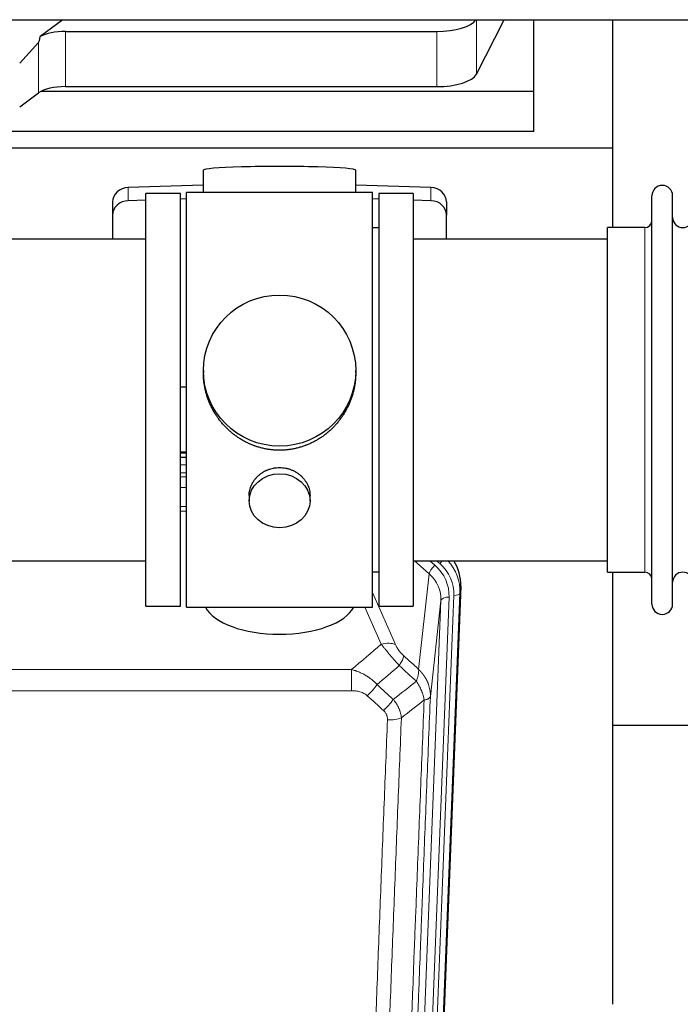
# Model space of a CAD drawing. Header units: inches. Extents: x 0 to 23760, y -13 to 16800.
# Tile 27 of 214: x 4753 to 5080, y 6035 to 6522. Entities that reach past the tile are written whole.
import ezdxf

# ---------------------------------------------------------------- set-up
doc = ezdxf.new("R2010")
doc.units = ezdxf.units.IN
doc.layers.add('254', color=7, linetype='Continuous', true_color=0xffffff)

msp = doc.modelspace()

# ---------------------------------------------------------------- linework, layer by layer
at = {"layer": '254', "color": 2, "linetype": 'Continuous', "lineweight": 25}
for p, q in [((4155.662, 6521.709), (6581.155, 6521.709)), ((4774.796, 6521.709), (4763.633, 6513.325)), ((4979.136, 6494.818), (4992.818, 6521.709)), ((5007.529, 6486.278), (5007.529, 6521.709)), ((5046.529, 6458.164), (5046.529, 6521.708)), ((4776.114, 6515.881), (4959.504, 6515.881)), ((4762.797, 6510.419), (4753.479, 6500.273)), ((4776.114, 6488.627), (4959.504, 6488.627)), ((4753.479, 6478.649), (4762.797, 6485.528)), ((5007.529, 6486.278), (4764.015, 6486.278)), ((5007.529, 6466.475), (5007.529, 6486.278)), ((5007.529, 6466.475), (4577.529, 6466.475)), ((5046.529, 6458.164), (4558.529, 6458.164)), ((5046.529, 6418.964), (5046.529, 6458.164)), ((4844.205, 6447.308), (4844.205, 6436.245)), ((4919.533, 6436.245), (4919.533, 6447.308)), ((4844.206, 6439.881), (4807.09, 6438.732)), ((4956.649, 6438.732), (4919.532, 6439.881)), ((4815.869, 6231.815), (4815.869, 6435.815)), ((4832.869, 6435.815), (4815.869, 6435.815)), ((4832.869, 6231.815), (4832.869, 6435.815)), ((4835.87, 6433.159), (4832.87, 6433.066)), ((4835.869, 6231.385), (4835.869, 6436.245)), ((4880.43, 6436.245), (4835.869, 6436.245)), ((4927.869, 6436.245), (4880.43, 6436.245)), ((4927.869, 6231.385), (4927.869, 6436.245)), ((4930.868, 6433.066), (4927.869, 6433.159)), ((4930.869, 6435.815), (4930.869, 6231.815)), ((4947.869, 6435.815), (4930.869, 6435.815)), ((4947.869, 6435.815), (4947.869, 6231.815)), ((5065.869, 6423.314), (5065.869, 6434.715)), ((5076.069, 6423.314), (5076.069, 6434.715)), ((4799.369, 6431.64), (4799.369, 6425.175)), ((4815.87, 6432.539), (4807.09, 6432.267)), ((4956.649, 6432.267), (4947.869, 6432.539)), ((4964.369, 6431.64), (4964.369, 6425.175)), ((4799.369, 6425.175), (4799.369, 6413.314)), ((4964.369, 6413.314), (4964.369, 6425.175)), ((4930.869, 6418.815), (4927.869, 6418.815)), ((5043.869, 6409.344), (5043.869, 6418.965)), ((5062.369, 6418.965), (5043.869, 6418.965)), ((5065.869, 6232.915), (5065.869, 6423.314)), ((5076.069, 6232.915), (5076.069, 6423.314)), ((4815.869, 6413.315), (4719.869, 6413.315)), ((5043.869, 6413.315), (4947.869, 6413.315)), ((5043.869, 6248.665), (5043.869, 6409.344)), ((4844.23, 6348.303), (4844.23, 6347.166)), ((4919.509, 6347.165), (4919.509, 6348.303)), ((4832.87, 6340.304), (4835.87, 6340.211)), ((4835.867, 6307.933), (4832.869, 6307.933)), ((4832.867, 6305.429), (4835.866, 6305.429)), ((4866.822, 6286.53), (4866.822, 6283.946)), ((4896.917, 6283.946), (4896.917, 6286.519)), ((4719.869, 6254.315), (4815.869, 6254.315)), ((4947.869, 6254.315), (5043.869, 6254.315)), ((4927.869, 6248.815), (4930.869, 6248.815)), ((5043.869, 6248.665), (5062.369, 6248.665)), ((5046.529, 6035.097), (5046.529, 6248.66)), ((4971.391, 6241.812), (4958.273, 5908.611)), ((4815.869, 6231.815), (4832.869, 6231.815)), ((4835.869, 6231.385), (4927.869, 6231.385)), ((4930.869, 6231.815), (4947.869, 6231.815)), ((5118.563, 6172.94), (5046.581, 6172.94))]:
    msp.add_line(p, q, dxfattribs=at)
at = {"layer": '254', "color": 110, "linetype": 'Continuous', "lineweight": 13}
for p, q in [((4979.136, 6521.708), (4979.136, 6494.818)), ((4776.114, 6515.881), (4776.114, 6488.627)), ((4959.504, 6515.881), (4959.504, 6488.627)), ((4762.797, 6510.419), (4762.797, 6485.528)), ((4807.09, 6438.732), (4807.09, 6432.267)), ((4956.649, 6438.732), (4956.649, 6432.267)), ((5062.369, 6409.344), (5062.369, 6418.965)), ((5062.369, 6248.665), (5062.369, 6409.344)), ((4835.867, 6307.543), (4832.869, 6307.543)), ((4832.867, 6301.791), (4835.868, 6301.791)), ((4835.868, 6297.821), (4832.867, 6297.821)), ((4832.868, 6295.73), (4835.867, 6295.73)), ((4835.867, 6290.437), (4832.868, 6290.437)), ((4832.868, 6281.179), (4835.868, 6281.179)), ((4835.868, 6278.734), (4832.868, 6278.734)), ((4955.795, 6247.838), (4948.493, 6254.315)), ((4958.62, 6252.093), (4956.115, 6254.315)), ((4961.011, 6252.929), (4959.449, 6254.315)), ((4950.57, 6200.638), (4955.795, 6247.838)), ((4927.869, 6238.567), (4939.144, 6212.888)), ((4971.391, 6241.812), (4971.011, 6238.375)), ((4948.567, 5902.799), (4961.633, 6234.692)), ((4965.625, 6236.319), (4952.559, 5904.425)), ((4954.906, 5904.133), (4968.017, 6237.155)), ((4961.633, 6234.692), (4956.385, 6187.286)), ((4971.011, 6238.375), (4957.9, 5905.353)), ((4932.082, 6213.038), (4924.027, 6231.385)), ((4684.283, 6200.518), (4917.455, 6200.518)), ((4917.455, 6190.087), (4917.455, 6200.518)), ((4917.455, 6190.087), (4684.283, 6190.087))]:
    msp.add_line(p, q, dxfattribs=at)
at = {"layer": '254', "color": 2, "linetype": 'Continuous', "lineweight": 25}
for centre, radius, start, end in [((5070.969, 6434.715), 5.1, 0, 180), ((5081.069, 6423.965), 5, 180, 0), ((5062.369, 6422.465), 3.5, 270, 0), ((5062.369, 6245.165), 3.5, 0, 90), ((5081.069, 6243.665), 5, 0, 180), ((5070.969, 6232.915), 5.1, 180, 0)]:
    msp.add_arc(centre, radius, start, end, dxfattribs=at)
for centre, major_axis, ratio, start_param, end_param in [((4959.504, 6523.535), (-20, 0), 0.3826834, 1.5707963, 2.9006165), ((4776.114, 6510.141), (15, 0), 0.3826834, 1.5707963, 2.5536377), ((4776.114, 6856.652), (-13.469, -346.314), 0.0190642, 0.0224463, 0.1321927), ((4959.504, 6496.281), (-20, 0), 0.3826834, 1.5707963, 2.9492947), ((4776.114, 6482.887), (15, 0), 0.3826834, 1.5707963, 2.6633841), ((4881.869, 6447.308), (37.664, 0), 0.0504434, 0, 3.1415927), ((4807.369, 6431.64), (8, 0), 0.8870108, 1.6057029, 3.1415927), ((4956.369, 6431.64), (8, 0), 0.8870108, 0, 1.5358897), ((4807.369, 6425.175), (8, 0), 0.8870108, 1.6057029, 3.1415927), ((4956.369, 6425.175), (8, 0), 0.8870108, 0, 1.5358897), ((4944.37, 6242.621), (-27.038, -0.124), 0.8859493, 3.102669, 3.6464193), ((4881.869, 6235.357), (37.64, 0), 0.4617486, 3.372107, 6.0525728)]:
    msp.add_ellipse(centre, major_axis=major_axis, ratio=ratio, start_param=start_param, end_param=end_param, dxfattribs=at)
for centre, major_axis, ratio in [((4881.869, 6348.303), (37.64, 0), 0.9914449), ((4881.869, 6283.946), (-15.048, 0), 0.8870108)]:
    msp.add_ellipse(centre, major_axis=major_axis, ratio=ratio, dxfattribs=at)
at = {"layer": '254', "color": 110, "linetype": 'Continuous', "lineweight": 13}
for centre, major_axis, ratio, start_param, end_param in [((4961.011, 6254.314), (1.991, 2.244), 0.3265056, 4.3596844, 4.9945095), ((4943.997, 6239.258), (27.029, -0.244), 0.8851019, 6.2564288, 6.9740615), ((4958.62, 6250.246), (2.654, 2.992), 0.3265056, 1.2180917, 2.7365282), ((4941.606, 6237.038), (-24.034, -0.11), 0.8859493, 3.102669, 3.9217821), ((4943.997, 6237.873), (-24.034, -0.11), 0.8859493, 3.102669, 3.9217821), ((4941.606, 6235.191), (-20.033, -0.591), 0.8872905, 3.0803315, 3.8994446), ((4965.625, 6234.472), (3.997, -0.157), 0.4614673, 1.5889619, 3.1073983), ((4968.017, 6238.54), (2.998, -0.118), 0.4614673, 4.7305545, 6.248991), ((4932.082, 6206.866), (-9.156, -4.02), 0.5833249, 3.617995, 4.4616661), ((4936.169, 6201.268), (-6.719, -7.407), 0.3029797, 1.994528, 2.7400357), ((4925.214, 6191.881), (-6.736, -7.391), 0.3030979, 1.2497453, 1.9956357), ((4933.223, 6184.589), (6.729, 7.397), 0.3051216, 4.388767, 5.1358022), ((4935.195, 6179.995), (-9.992, 0.404), 0.431453, 1.5882535, 2.3480729)]:
    msp.add_ellipse(centre, major_axis=major_axis, ratio=ratio, start_param=start_param, end_param=end_param, dxfattribs=at)
at = {"layer": '254', "color": 2, "linetype": 'Continuous', "lineweight": 25}
for points, knots in [([(4881.869, 6308.931), (4881.242, 6308.931), (4879.992, 6308.964), (4878.135, 6309.109), (4876.295, 6309.348), (4874.472, 6309.681), (4872.666, 6310.106), (4871.473, 6310.452), (4870.582, 6310.735), (4870.286, 6310.833), (4869.916, 6310.961), (4869.842, 6310.986), (4869.695, 6311.038), (4869.474, 6311.117), (4868.669, 6311.413), (4867.374, 6311.936), (4865.692, 6312.715), (4864.054, 6313.574), (4862.461, 6314.513), (4860.912, 6315.53), (4859.908, 6316.262), (4859.289, 6316.736), (4859.166, 6316.832), (4858.921, 6317.024), (4858.556, 6317.315), (4858.197, 6317.612), (4857.488, 6318.213), (4856.564, 6319.035), (4855.242, 6320.329), (4853.985, 6321.683), (4852.79, 6323.098), (4852.037, 6324.082), (4851.487, 6324.835), (4851.217, 6325.216), (4850.953, 6325.602), (4850.778, 6325.861), (4850.691, 6325.991), (4850.261, 6326.644), (4849.601, 6327.702), (4848.693, 6329.324), (4847.865, 6330.983), (4847.117, 6332.678), (4846.45, 6334.409), (4846.06, 6335.588), (4845.788, 6336.481), (4845.657, 6336.93), (4845.514, 6337.458), (4845.454, 6337.685), (4845.415, 6337.837), (4845.396, 6337.913), (4845.223, 6338.597), (4844.949, 6339.814), (4844.629, 6341.644), (4844.4, 6343.478), (4844.262, 6345.316), (4844.23, 6346.564), (4844.23, 6347.199), (4844.23, 6347.219)], [0, 0, 0, 0, 0.0312188, 0.0624376, 0.0936563, 0.1248751, 0.1560939, 0.1873127, 0.1873127, 0.2029221, 0.2029221, 0.2068244, 0.2068244, 0.2107268, 0.2185315, 0.2497502, 0.280969, 0.3121878, 0.3434066, 0.3746254, 0.4058442, 0.4058442, 0.4136489, 0.4136489, 0.4214535, 0.4370629, 0.4370629, 0.4682817, 0.4995005, 0.5307193, 0.5619381, 0.5931568, 0.5931568, 0.6087662, 0.6165709, 0.6165709, 0.6243756, 0.6243756, 0.6555944, 0.6868132, 0.718032, 0.7492507, 0.7804695, 0.8116883, 0.8116883, 0.8272977, 0.8351024, 0.8390047, 0.8390047, 0.8429071, 0.8429071, 0.8741259, 0.9053447, 0.9365634, 0.9677822, 0.999001, 1, 1, 1, 1]), ([(4919.509, 6347.213), (4919.509, 6347.201), (4919.509, 6346.574), (4919.478, 6345.332), (4919.34, 6343.492), (4919.112, 6341.654), (4918.898, 6340.431), (4918.715, 6339.514), (4918.633, 6339.132), (4918.546, 6338.751), (4918.51, 6338.598), (4918.492, 6338.522), (4918.438, 6338.293), (4918.251, 6337.533), (4917.875, 6336.181), (4917.29, 6334.413), (4916.622, 6332.679), (4915.872, 6330.978), (4915.039, 6329.311), (4914.429, 6328.222), (4914.03, 6327.549), (4913.949, 6327.414), (4913.786, 6327.147), (4913.54, 6326.748), (4913.287, 6326.355), (4912.774, 6325.576), (4912.066, 6324.556), (4910.938, 6323.085), (4909.743, 6321.671), (4908.482, 6320.314), (4907.596, 6319.448), (4906.915, 6318.813), (4906.57, 6318.499), (4906.218, 6318.191), (4905.982, 6317.986), (4905.864, 6317.885), (4905.269, 6317.382), (4904.302, 6316.605), (4902.805, 6315.515), (4901.261, 6314.502), (4899.67, 6313.566), (4898.032, 6312.708), (4896.908, 6312.188), (4896.052, 6311.818), (4895.621, 6311.638), (4895.185, 6311.465), (4894.967, 6311.38), (4894.894, 6311.352), (4894.748, 6311.297), (4894.09, 6311.049), (4892.841, 6310.618), (4891.058, 6310.102), (4889.258, 6309.679), (4887.439, 6309.348), (4885.602, 6309.109), (4884.365, 6309.012), (4883.433, 6308.964), (4882.966, 6308.946), (4882.418, 6308.935), (4882.183, 6308.933), (4882.026, 6308.932), (4881.948, 6308.931), (4881.869, 6308.931)], [0, 0, 0, 0, 0.0006246, 0.0318551, 0.0630856, 0.0943161, 0.1255465, 0.1255465, 0.1411618, 0.1450656, 0.1450656, 0.1489694, 0.1489694, 0.156777, 0.1880075, 0.219238, 0.2504685, 0.2816989, 0.3129294, 0.3441599, 0.3441599, 0.3519675, 0.3519675, 0.3597751, 0.3753904, 0.3753904, 0.4066209, 0.4378513, 0.4690818, 0.5003123, 0.5315428, 0.5315428, 0.547158, 0.5549656, 0.5549656, 0.5627733, 0.5627733, 0.5940037, 0.6252342, 0.6564647, 0.6876952, 0.7189257, 0.7501562, 0.7501562, 0.7657714, 0.773579, 0.773579, 0.7774828, 0.7774828, 0.7813866, 0.8126171, 0.8438476, 0.8750781, 0.9063086, 0.937539, 0.9687695, 0.9687695, 0.9843848, 0.9921924, 0.9960962, 0.9960962, 1, 1, 1, 1]), ([(4866.822, 6286.529), (4866.822, 6286.958), (4866.846, 6287.391), (4866.906, 6287.937), (4866.919, 6288.048), (4866.95, 6288.268), (4867, 6288.599), (4867.063, 6288.926), (4867.207, 6289.578), (4867.327, 6290.008), (4867.611, 6290.859), (4867.776, 6291.28), (4868.059, 6291.905), (4868.16, 6292.112), (4868.292, 6292.369), (4868.319, 6292.42), (4868.374, 6292.522), (4868.456, 6292.675), (4868.542, 6292.826), (4868.833, 6293.326), (4869.085, 6293.714), (4869.629, 6294.467), (4869.921, 6294.832), (4870.388, 6295.362), (4870.548, 6295.536), (4870.797, 6295.791), (4870.923, 6295.918), (4871.051, 6296.043), (4871.138, 6296.126), (4871.182, 6296.168), (4871.576, 6296.537), (4871.941, 6296.847), (4872.699, 6297.432), (4873.092, 6297.706), (4873.906, 6298.221), (4874.327, 6298.46), (4874.871, 6298.736), (4874.981, 6298.79), (4875.202, 6298.896), (4875.314, 6298.948), (4875.65, 6299.099), (4875.876, 6299.194), (4876.559, 6299.464), (4877.021, 6299.621), (4877.959, 6299.893), (4878.435, 6300.007), (4879.159, 6300.145), (4879.402, 6300.186), (4879.769, 6300.238), (4879.892, 6300.254), (4880.077, 6300.276), (4880.139, 6300.283), (4880.262, 6300.296), (4880.324, 6300.303), (4880.88, 6300.355), (4881.372, 6300.378), (4882.355, 6300.379), (4882.845, 6300.356), (4883.823, 6300.265), (4884.31, 6300.196), (4884.918, 6300.081), (4885.039, 6300.057), (4885.282, 6300.005), (4885.644, 6299.923), (4886.001, 6299.829), (4886.708, 6299.624), (4887.17, 6299.467), (4888.076, 6299.111), (4888.52, 6298.912), (4889.171, 6298.582), (4889.386, 6298.467), (4889.705, 6298.287), (4889.811, 6298.225), (4890.021, 6298.1), (4890.124, 6298.036), (4890.638, 6297.713), (4891.032, 6297.437), (4891.79, 6296.853), (4892.153, 6296.545), (4892.847, 6295.897), (4893.178, 6295.557), (4893.532, 6295.156), (4893.571, 6295.111), (4893.649, 6295.022), (4893.764, 6294.886), (4894.026, 6294.567), (4894.239, 6294.288), (4894.648, 6293.722), (4894.901, 6293.334), (4895.363, 6292.541), (4895.574, 6292.134), (4895.858, 6291.51), (4895.948, 6291.3), (4896.074, 6290.981), (4896.114, 6290.874), (4896.192, 6290.66), (4896.23, 6290.553), (4896.409, 6290.018), (4896.529, 6289.587), (4896.721, 6288.721), (4896.794, 6288.286), (4896.867, 6287.63), (4896.886, 6287.41), (4896.904, 6287.081), (4896.911, 6286.915), (4896.915, 6286.75), (4896.917, 6286.64), (4896.917, 6286.584), (4896.917, 6286.527), (4896.917, 6286.524), (4896.917, 6286.521)], [0, 0, 0, 0, 0.0308202, 0.0308202, 0.0386347, 0.0386347, 0.0464491, 0.062078, 0.062078, 0.0933358, 0.0933358, 0.1245936, 0.1245936, 0.1402226, 0.1402226, 0.1441298, 0.1441298, 0.148037, 0.1558515, 0.1558515, 0.1871093, 0.1871093, 0.2183671, 0.2183671, 0.233996, 0.233996, 0.2418105, 0.2457177, 0.2457177, 0.2496249, 0.2496249, 0.2808827, 0.2808827, 0.3121405, 0.3121405, 0.3433983, 0.3433983, 0.3512128, 0.3512128, 0.3590273, 0.3590273, 0.3746562, 0.3746562, 0.405914, 0.405914, 0.4371718, 0.4371718, 0.4528007, 0.4528007, 0.4606152, 0.4606152, 0.4645224, 0.4645224, 0.4684296, 0.4684296, 0.4996874, 0.4996874, 0.5309452, 0.5309452, 0.5622031, 0.5622031, 0.5700175, 0.5700175, 0.577832, 0.5934609, 0.5934609, 0.6247187, 0.6247187, 0.6559765, 0.6559765, 0.6716054, 0.6716054, 0.6794199, 0.6794199, 0.6872343, 0.6872343, 0.7184921, 0.7184921, 0.7497499, 0.7497499, 0.7810078, 0.7810078, 0.784915, 0.784915, 0.7888222, 0.7966367, 0.8122656, 0.8122656, 0.8435234, 0.8435234, 0.8747812, 0.8747812, 0.8904101, 0.8904101, 0.8982246, 0.8982246, 0.906039, 0.906039, 0.9372968, 0.9372968, 0.9685546, 0.9685546, 0.9841835, 0.9841835, 0.991998, 0.9959052, 0.9959052, 0.9998125, 0.9998125, 1, 1, 1, 1])]:
    msp.add_open_spline(points, degree=3, knots=knots, dxfattribs=at)
at = {"layer": '254', "color": 110, "linetype": 'Continuous', "lineweight": 13}
for points in [[(4917.455, 6200.518), (4922.328, 6204.694), (4927.203, 6208.867), (4932.082, 6213.038)], [(4943.231, 6207.29), (4945.677, 6205.071), (4948.124, 6202.853), (4950.57, 6200.638)], [(4940.978, 6202.458), (4937.327, 6199.329), (4933.678, 6196.199), (4930.031, 6193.067)], [(4949.465, 6194.752), (4946.635, 6197.318), (4943.806, 6199.887), (4940.978, 6202.458)], [(4938.045, 6185.756), (4941.854, 6188.75), (4945.66, 6191.748), (4949.465, 6194.752)], [(4930.031, 6193.067), (4932.702, 6190.628), (4935.374, 6188.191), (4938.045, 6185.756)], [(4933.223, 6180.29), (4930.553, 6182.728), (4927.883, 6185.169), (4925.214, 6187.611)], [(4953.33, 6185.506), (4949.581, 6182.545), (4945.83, 6179.59), (4942.078, 6176.639)]]:
    msp.add_open_spline(points, degree=3, dxfattribs=at)
for points, knots in [([(4932.082, 6213.038), (4932.404, 6212.637), (4932.735, 6212.228), (4933.412, 6211.395), (4933.759, 6210.971), (4934.293, 6210.322), (4934.473, 6210.103), (4934.747, 6209.773), (4934.839, 6209.662), (4934.977, 6209.495), (4935.023, 6209.439), (4935.116, 6209.328), (4935.163, 6209.272), (4935.581, 6208.769), (4936.332, 6207.871), (4937.097, 6206.966), (4937.676, 6206.284), (4937.869, 6206.056), (4938.162, 6205.714), (4938.259, 6205.599), (4938.406, 6205.428), (4938.455, 6205.371), (4938.553, 6205.256), (4938.602, 6205.199), (4939.042, 6204.686), (4939.432, 6204.234), (4940.207, 6203.34), (4940.593, 6202.896), (4940.978, 6202.458)], [0, 0, 0, 0, 0.125, 0.125, 0.25, 0.25, 0.3125, 0.3125, 0.34375, 0.34375, 0.359375, 0.359375, 0.375, 0.375, 0.5, 0.625, 0.625, 0.6875, 0.6875, 0.71875, 0.71875, 0.734375, 0.734375, 0.75, 0.75, 0.875, 0.875, 1, 1, 1, 1]), ([(4943.231, 6207.29), (4943.011, 6207.489), (4942.795, 6207.696), (4942.369, 6208.125), (4942.16, 6208.347), (4941.902, 6208.636), (4941.85, 6208.694), (4941.749, 6208.811), (4941.598, 6208.987), (4941.451, 6209.165), (4941.165, 6209.521), (4940.982, 6209.761), (4940.633, 6210.246), (4940.465, 6210.491), (4940.286, 6210.769), (4940.266, 6210.8), (4940.227, 6210.862), (4940.169, 6210.955), (4940.036, 6211.169), (4939.928, 6211.352), (4939.721, 6211.714), (4939.593, 6211.953), (4939.355, 6212.425), (4939.245, 6212.658), (4939.144, 6212.888)], [0, 0, 0, 0, 0.125, 0.125, 0.25, 0.25, 0.28125, 0.28125, 0.3125, 0.375, 0.375, 0.5, 0.5, 0.625, 0.625, 0.640625, 0.640625, 0.65625, 0.6875, 0.75, 0.75, 0.875, 0.875, 1, 1, 1, 1]), ([(4917.455, 6200.518), (4918.053, 6200.366), (4918.721, 6200.172), (4919.385, 6199.952), (4919.532, 6199.902), (4919.605, 6199.877), (4919.826, 6199.801), (4919.972, 6199.749), (4920.41, 6199.589), (4920.7, 6199.477), (4921.561, 6199.127), (4922.127, 6198.875), (4923.239, 6198.33), (4923.786, 6198.038), (4924.593, 6197.567), (4924.992, 6197.324), (4925.386, 6197.069), (4925.582, 6196.94), (4925.647, 6196.896), (4925.777, 6196.808), (4925.841, 6196.764), (4926.42, 6196.365), (4926.916, 6195.993), (4927.872, 6195.216), (4928.331, 6194.81), (4929.21, 6193.965), (4929.631, 6193.525), (4930.031, 6193.067)], [0, 0, 0, 0, 0.125, 0.140625, 0.140625, 0.15625, 0.15625, 0.1875, 0.1875, 0.25, 0.25, 0.375, 0.375, 0.5, 0.5, 0.5625, 0.59375, 0.59375, 0.609375, 0.609375, 0.625, 0.625, 0.75, 0.75, 0.875, 0.875, 1, 1, 1, 1]), ([(4950.57, 6200.638), (4950.617, 6200.266), (4950.626, 6199.854), (4950.585, 6199.189), (4950.563, 6198.959), (4950.5, 6198.485), (4950.46, 6198.241), (4950.363, 6197.74), (4950.307, 6197.483), (4950.178, 6196.959), (4950.105, 6196.692), (4949.946, 6196.15), (4949.859, 6195.874), (4949.672, 6195.317), (4949.571, 6195.035), (4949.465, 6194.752)], [0, 0, 0, 0, 0.25, 0.25, 0.375, 0.375, 0.5, 0.5, 0.625, 0.625, 0.75, 0.75, 0.875, 0.875, 1, 1, 1, 1]), ([(4950.57, 6200.638), (4950.588, 6200.621), (4950.622, 6200.587), (4950.673, 6200.537), (4950.725, 6200.486), (4950.776, 6200.436), (4950.826, 6200.385), (4950.877, 6200.333), (4950.928, 6200.282), (4950.978, 6200.23), (4951.029, 6200.179), (4951.079, 6200.127), (4951.129, 6200.075), (4951.178, 6200.023), (4951.228, 6199.97), (4951.277, 6199.918), (4951.327, 6199.865), (4951.376, 6199.812), (4951.425, 6199.759), (4951.474, 6199.706), (4951.522, 6199.652), (4951.571, 6199.599), (4951.619, 6199.545), (4951.667, 6199.491), (4951.715, 6199.437), (4951.763, 6199.383), (4951.81, 6199.328), (4951.858, 6199.274), (4951.905, 6199.219), (4951.952, 6199.164), (4951.999, 6199.109), (4952.045, 6199.054), (4952.092, 6198.998), (4952.138, 6198.943), (4952.184, 6198.887), (4952.23, 6198.831), (4952.276, 6198.775), (4952.321, 6198.719), (4952.367, 6198.662), (4952.412, 6198.606), (4952.457, 6198.549), (4952.502, 6198.492), (4952.546, 6198.435), (4952.591, 6198.378), (4952.635, 6198.32), (4952.679, 6198.263), (4952.723, 6198.205), (4952.766, 6198.147), (4952.809, 6198.089), (4952.853, 6198.031), (4952.896, 6197.973), (4952.938, 6197.914), (4952.981, 6197.856), (4953.023, 6197.797), (4953.065, 6197.738), (4953.107, 6197.679), (4953.149, 6197.62), (4953.19, 6197.56), (4953.232, 6197.501), (4953.273, 6197.441), (4953.314, 6197.381), (4953.354, 6197.321), (4953.395, 6197.261), (4953.435, 6197.201), (4953.475, 6197.14), (4953.515, 6197.08), (4953.554, 6197.019), (4953.593, 6196.958), (4953.632, 6196.897), (4953.671, 6196.836), (4953.71, 6196.774), (4953.748, 6196.713), (4953.786, 6196.651), (4953.824, 6196.59), (4953.862, 6196.528), (4953.9, 6196.466), (4953.937, 6196.403), (4953.974, 6196.341), (4954.011, 6196.279), (4954.047, 6196.216), (4954.083, 6196.153), (4954.119, 6196.09), (4954.155, 6196.027), (4954.191, 6195.964), (4954.226, 6195.901), (4954.261, 6195.837), (4954.296, 6195.774), (4954.331, 6195.71), (4954.365, 6195.646), (4954.399, 6195.582), (4954.433, 6195.518), (4954.466, 6195.454), (4954.5, 6195.39), (4954.533, 6195.325), (4954.566, 6195.26), (4954.598, 6195.196), (4954.63, 6195.131), (4954.663, 6195.066), (4954.694, 6195.001), (4954.726, 6194.935), (4954.757, 6194.87), (4954.788, 6194.805), (4954.819, 6194.739), (4954.849, 6194.673), (4954.88, 6194.607), (4954.91, 6194.541), (4954.939, 6194.475), (4954.969, 6194.409), (4955.167, 6193.958), (4955.501, 6193.108), (4955.889, 6191.84), (4956.175, 6190.541), (4956.353, 6189.219), (4956.396, 6188.292), (4956.396, 6187.768), (4956.394, 6187.647), (4956.392, 6187.527), (4956.389, 6187.407), (4956.387, 6187.326), (4956.385, 6187.286)], [0, 0, 0, 0, 0.0045083, 0.0090195, 0.0135338, 0.0180512, 0.0225715, 0.0270949, 0.0316214, 0.0361509, 0.0406834, 0.0452189, 0.0497575, 0.0542992, 0.0588439, 0.0633916, 0.0679424, 0.0724963, 0.0770532, 0.0816132, 0.0861762, 0.0907423, 0.0953114, 0.0998837, 0.104459, 0.1090373, 0.1136188, 0.1182033, 0.1227909, 0.1273815, 0.1319753, 0.1365721, 0.141172, 0.145775, 0.1503811, 0.1549903, 0.1596025, 0.1642179, 0.1688364, 0.1734579, 0.1780826, 0.1827103, 0.1873412, 0.1919752, 0.1966123, 0.2012524, 0.2058957, 0.2105422, 0.2151917, 0.2198443, 0.2245001, 0.229159, 0.233821, 0.2384861, 0.2431544, 0.2478258, 0.2525003, 0.2571779, 0.2618587, 0.2665427, 0.2712297, 0.2759199, 0.2806133, 0.2853097, 0.2900094, 0.2947122, 0.2994181, 0.3041272, 0.3088394, 0.3135548, 0.3182733, 0.322995, 0.3277199, 0.3324479, 0.3371791, 0.3419135, 0.346651, 0.3513917, 0.3561355, 0.3608826, 0.3656328, 0.3703861, 0.3751427, 0.3799024, 0.3846654, 0.3894315, 0.3942008, 0.3989732, 0.4037489, 0.4085278, 0.4133098, 0.4180951, 0.4228835, 0.4276751, 0.43247, 0.437268, 0.4420692, 0.4468737, 0.4516813, 0.4564922, 0.4613063, 0.4661235, 0.470944, 0.4757677, 0.4805947, 0.4854248, 0.4902582, 0.4950947, 0.4999345, 0.5888915, 0.6791125, 0.7706071, 0.8633844, 0.9574535, 0.965938, 0.9744348, 0.9829441, 0.9914659, 1, 1, 1, 1]), ([(4949.465, 6194.752), (4949.968, 6194.003), (4950.43, 6193.237), (4951.056, 6192.075), (4951.254, 6191.685), (4951.626, 6190.904), (4951.8, 6190.513), (4952.288, 6189.339), (4952.566, 6188.557), (4953.022, 6187.013), (4953.201, 6186.25), (4953.33, 6185.506)], [0, 0, 0, 0, 0.25, 0.25, 0.375, 0.375, 0.5, 0.5, 0.75, 0.75, 1, 1, 1, 1]), ([(4917.455, 6190.087), (4917.809, 6190.087), (4918.163, 6190.076), (4918.603, 6190.049), (4918.692, 6190.043), (4918.868, 6190.03), (4918.956, 6190.022), (4919.219, 6189.997), (4919.394, 6189.978), (4919.916, 6189.911), (4920.261, 6189.854), (4920.944, 6189.715), (4921.281, 6189.633), (4921.949, 6189.438), (4922.279, 6189.327), (4922.644, 6189.182), (4922.685, 6189.166), (4922.766, 6189.133), (4922.886, 6189.082), (4923.164, 6188.96), (4923.395, 6188.847), (4923.85, 6188.608), (4924.141, 6188.434), (4924.698, 6188.05), (4924.963, 6187.84), (4925.214, 6187.611)], [0, 0, 0, 0, 0.125, 0.125, 0.15625, 0.15625, 0.1875, 0.1875, 0.25, 0.25, 0.375, 0.375, 0.5, 0.5, 0.625, 0.625, 0.640625, 0.640625, 0.65625, 0.6875, 0.75, 0.75, 0.875, 0.875, 1, 1, 1, 1]), ([(4938.045, 6185.756), (4938.336, 6185.412), (4938.613, 6185.061), (4938.941, 6184.613), (4939.006, 6184.523), (4939.134, 6184.342), (4939.198, 6184.252), (4939.384, 6183.978), (4939.505, 6183.795), (4939.854, 6183.242), (4940.289, 6182.495), (4940.661, 6181.732), (4940.917, 6181.153), (4940.999, 6180.959), (4941.115, 6180.666), (4941.152, 6180.568), (4941.226, 6180.372), (4941.261, 6180.274), (4941.434, 6179.783), (4941.554, 6179.391), (4941.762, 6178.605), (4941.935, 6177.819), (4942.042, 6177.032), (4942.078, 6176.639)], [0, 0, 0, 0, 0.125, 0.125, 0.15625, 0.15625, 0.1875, 0.1875, 0.25, 0.25, 0.375, 0.5, 0.5, 0.5625, 0.5625, 0.59375, 0.59375, 0.625, 0.625, 0.75, 0.75, 0.875, 1, 1, 1, 1]), ([(4941.101, 5861.61), (4941.156, 5863.222), (4941.212, 5864.835), (4941.324, 5868.064), (4941.493, 5872.911), (4941.888, 5884.246), (4942.232, 5894.006), (4942.925, 5913.582), (4943.865, 5939.838), (4945.324, 5979.683), (4946.328, 6006.554), (4946.902, 6021.755), (4946.966, 6023.446), (4947.094, 6026.828), (4947.287, 6031.906), (4947.738, 6043.776), (4948.129, 6053.991), (4948.458, 6062.525), (4948.524, 6064.233), (4948.656, 6067.651), (4948.854, 6072.781), (4949.319, 6084.773), (4949.722, 6095.089), (4950.534, 6115.771), (4951.631, 6143.48), (4952.758, 6171.453), (4953.33, 6185.506)], [0, 0, 0, 0, 0.015625, 0.015625, 0.03125, 0.0625, 0.125, 0.125, 0.25, 0.375, 0.5, 0.5, 0.515625, 0.515625, 0.53125, 0.5625, 0.625, 0.625, 0.640625, 0.640625, 0.65625, 0.6875, 0.75, 0.75, 0.875, 1, 1, 1, 1]), ([(4956.385, 6187.286), (4955.815, 6173.286), (4954.691, 6145.419), (4953.597, 6117.815), (4952.787, 6097.211), (4952.386, 6086.934), (4951.922, 6074.987), (4951.724, 6069.876), (4951.593, 6066.471), (4951.527, 6064.77), (4951.199, 6056.268), (4950.809, 6046.092), (4950.359, 6034.266), (4950.167, 6029.208), (4950.039, 6025.838), (4949.975, 6024.154), (4949.403, 6009.011), (4948.401, 5982.242), (4946.947, 5942.548), (4945.541, 5903.314), (4944.635, 5877.465), (4944.19, 5864.618)], [0, 0, 0, 0, 0.125, 0.25, 0.25, 0.3125, 0.34375, 0.359375, 0.359375, 0.375, 0.375, 0.4375, 0.46875, 0.484375, 0.484375, 0.5, 0.5, 0.625, 0.75, 0.875, 1, 1, 1, 1]), ([(4953.33, 6185.506), (4953.556, 6185.542), (4953.772, 6185.584), (4954.183, 6185.68), (4954.377, 6185.733), (4954.741, 6185.849), (4954.911, 6185.913), (4955.225, 6186.048), (4955.369, 6186.121), (4955.631, 6186.274), (4955.748, 6186.355), (4955.954, 6186.524), (4956.043, 6186.613), (4956.265, 6186.887), (4956.356, 6187.082), (4956.385, 6187.286)], [0, 0, 0, 0, 0.125, 0.125, 0.25, 0.25, 0.375, 0.375, 0.5, 0.5, 0.625, 0.625, 0.75, 0.75, 1, 1, 1, 1]), ([(4933.223, 6180.29), (4933.389, 6180.138), (4933.547, 6179.979), (4933.733, 6179.771), (4933.77, 6179.73), (4933.842, 6179.645), (4933.877, 6179.602), (4933.982, 6179.473), (4934.049, 6179.385), (4934.241, 6179.119), (4934.476, 6178.754), (4934.666, 6178.369), (4934.792, 6178.073), (4934.831, 6177.972), (4934.886, 6177.82), (4934.903, 6177.769), (4934.937, 6177.667), (4934.953, 6177.615), (4935.029, 6177.358), (4935.077, 6177.151), (4935.149, 6176.735), (4935.174, 6176.525), (4935.201, 6176.103), (4935.203, 6175.891), (4935.195, 6175.678)], [0, 0, 0, 0, 0.125, 0.125, 0.15625, 0.15625, 0.1875, 0.1875, 0.25, 0.25, 0.375, 0.5, 0.5, 0.5625, 0.5625, 0.59375, 0.59375, 0.625, 0.625, 0.75, 0.75, 0.875, 0.875, 1, 1, 1, 1]), ([(4923.236, 5856.675), (4923.674, 5869.388), (4924.564, 5894.966), (4925.485, 5920.846), (4926.187, 5940.369), (4926.423, 5946.895), (4926.899, 5959.986), (4927.139, 5966.55), (4927.864, 5986.3), (4928.355, 5999.537), (4928.979, 6016.172), (4929.104, 6019.503), (4929.355, 6026.174), (4929.734, 6036.192), (4930.116, 6046.246), (4930.887, 6066.405), (4931.929, 6093.413), (4933.537, 6134.317), (4934.637, 6161.847), (4935.195, 6175.678)], [0, 0, 0, 0, 0.125, 0.25, 0.25, 0.3125, 0.3125, 0.375, 0.375, 0.5, 0.5, 0.53125, 0.53125, 0.5625, 0.625, 0.625, 0.75, 0.875, 1, 1, 1, 1]), ([(4942.078, 6176.639), (4941.52, 6162.826), (4940.418, 6135.33), (4938.808, 6094.478), (4937.764, 6067.504), (4936.993, 6047.372), (4936.61, 6037.33), (4936.231, 6027.324), (4935.979, 6020.662), (4935.854, 6017.335), (4935.229, 6000.721), (4934.738, 5987.501), (4934.011, 5967.777), (4933.771, 5961.221), (4933.295, 5948.147), (4933.058, 5941.628), (4932.355, 5922.13), (4931.434, 5896.284), (4930.542, 5870.738), (4930.104, 5858.041)], [0, 0, 0, 0, 0.125, 0.25, 0.375, 0.375, 0.4375, 0.46875, 0.46875, 0.5, 0.5, 0.625, 0.625, 0.6875, 0.6875, 0.75, 0.75, 0.875, 1, 1, 1, 1])]:
    msp.add_open_spline(points, degree=3, knots=knots, dxfattribs=at)

doc.saveas('drawing.dxf')
